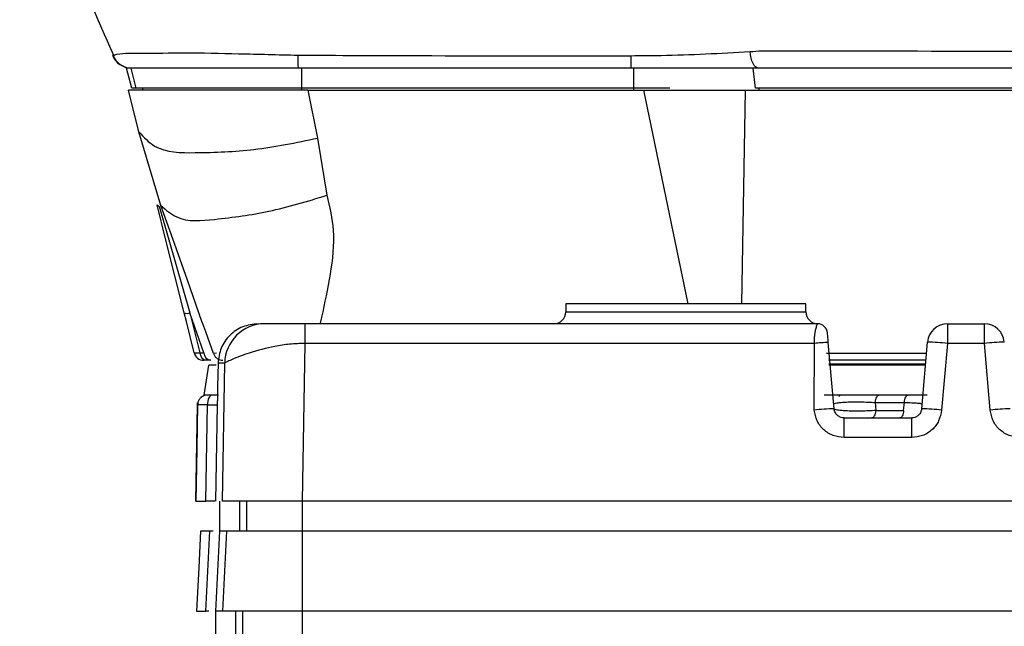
# Model space of a CAD drawing. Header units: millimetres. Extents: x 10 to 272, y 8 to 208.
# Tile 47 of 55: x 177.53 to 189.83, y 106.49 to 114.07. Entities that reach past the tile are written whole.
import ezdxf

# ---------------------------------------------------------------- set-up
doc = ezdxf.new("R2010")
doc.units = ezdxf.units.MM

msp = doc.modelspace()

# ---------------------------------------------------------------- linework, layer by layer
at = {"color": 7, "linetype": 'Continuous', "lineweight": 25}
for p, q in [((178.7119, 113.6131), (178.6947, 113.6142)), ((185.1691, 113.4627), (185.1691, 113.6168)), ((178.9293, 113.2127), (178.8623, 113.4627)), ((178.9181, 113.4627), (178.8623, 113.4627)), ((178.9833, 113.2127), (178.9181, 113.4627)), ((181.0539, 113.4627), (178.9181, 113.4627)), ((181.0537, 113.2127), (181.0539, 113.4627)), ((185.2026, 113.4627), (181.0539, 113.4627)), ((185.2024, 113.2127), (185.2026, 113.4627)), ((186.6911, 113.4627), (185.2026, 113.4627)), ((186.7234, 113.2127), (186.6911, 113.4627)), ((203.0166, 113.4627), (186.6911, 113.4627)), ((178.9833, 113.2127), (178.9293, 113.2127)), ((181.0537, 113.2127), (178.9833, 113.2127)), ((181.0535, 113.1877), (181.0535, 113.2127)), ((185.2024, 113.2127), (181.0537, 113.2127)), ((185.2021, 113.1877), (185.2021, 113.2127)), ((185.6533, 113.2127), (185.2024, 113.2127)), ((202.9839, 113.2127), (186.7234, 113.2127)), ((179.0156, 112.6645), (178.8851, 113.1878)), ((181.1284, 113.1877), (178.8851, 113.1877)), ((181.1293, 113.1878), (181.2473, 112.587)), ((181.1293, 113.1877), (185.3249, 113.1877)), ((185.3249, 113.1877), (186.5936, 113.1877)), ((185.8826, 110.5181), (185.3249, 113.1877)), ((186.5935, 113.1877), (186.5478, 110.5181)), ((186.5935, 113.1877), (203.1095, 113.1877)), ((179.2923, 111.7457), (179.0156, 112.6645)), ((181.2473, 112.587), (181.3661, 111.8736)), ((184.3515, 110.5181), (184.3515, 110.4181)), ((187.3515, 110.5181), (184.3515, 110.5181)), ((187.3515, 110.4181), (187.3515, 110.5181)), ((179.8292, 109.9075), (179.6536, 110.4034)), ((179.6536, 110.4034), (179.7774, 109.9075)), ((184.3515, 110.4181), (187.3515, 110.4181)), ((181.0929, 110.2681), (180.5888, 110.2681)), ((181.0929, 110.0225), (181.0929, 110.2681)), ((187.4966, 110.2681), (181.0929, 110.2681)), ((189.121, 110.2681), (189.121, 110.0225)), ((189.121, 110.2681), (189.5821, 110.2681)), ((189.5821, 110.0225), (189.5821, 110.2681)), ((181.0591, 108.0527), (181.0929, 110.0225)), ((187.4572, 110.0225), (181.0929, 110.0225)), ((187.4549, 109.1898), (187.4572, 110.0225)), ((187.704, 109.2072), (187.6316, 110.0347)), ((188.7991, 109.2072), (188.872, 110.0399)), ((189.121, 110.0225), (189.0482, 109.1898)), ((189.5821, 110.0225), (189.121, 110.0225)), ((189.6549, 109.1898), (189.5821, 110.0225)), ((179.7774, 109.9075), (179.8292, 109.9075)), ((179.9873, 109.9016), (179.9471, 109.896)), ((187.6073, 109.9033), (188.86, 109.9033)), ((179.8632, 109.8127), (179.8277, 109.8127)), ((179.833, 109.3777), (179.8924, 109.7527)), ((179.915, 109.8127), (179.8632, 109.8127)), ((179.981, 109.7527), (179.8924, 109.7527)), ((180.0056, 109.7769), (180.0004, 109.4831)), ((180.089, 109.7769), (180.0056, 109.7769)), ((180.0594, 108.0527), (180.089, 109.7769)), ((188.8521, 109.8127), (187.6347, 109.8127)), ((188.8479, 109.7645), (187.6389, 109.7645)), ((188.8469, 109.7527), (187.6402, 109.7527)), ((179.9357, 109.3777), (179.833, 109.3777)), ((179.9352, 109.3777), (179.8731, 109.3777)), ((180.0134, 109.3777), (179.9352, 109.3777)), ((180.0089, 109.3777), (179.9357, 109.3777)), ((187.7669, 109.3777), (187.5782, 109.3777)), ((187.7669, 109.3777), (187.748, 109.3797)), ((188.2682, 109.3777), (187.7669, 109.3777)), ((188.8687, 109.3777), (188.0653, 109.3777)), ((188.2174, 109.2851), (188.2257, 109.1858)), ((188.2174, 109.2851), (188.582, 109.2851)), ((188.6299, 109.3777), (188.2682, 109.3777)), ((188.5732, 109.1858), (188.582, 109.2851)), ((188.8333, 109.3777), (188.6299, 109.3777)), ((179.7271, 108.0527), (179.7481, 109.2549)), ((179.8513, 108.0527), (179.8724, 109.2549)), ((179.9945, 109.2549), (179.9735, 108.0527)), ((179.9958, 109.2549), (179.9945, 109.2549)), ((188.2257, 109.1858), (188.5732, 109.1858)), ((187.8285, 109.0931), (188.6746, 109.0931)), ((187.8285, 108.8475), (187.8285, 109.0931)), ((188.6746, 108.8475), (188.6746, 109.0931)), ((188.6746, 108.8475), (187.8285, 108.8475)), ((179.7295, 108.0527), (179.8513, 108.0527)), ((179.9669, 108.0527), (179.8513, 108.0527)), ((180.0296, 107.6777), (180.0296, 108.0527)), ((181.0591, 108.0527), (180.0594, 108.0527)), ((180.2759, 108.0527), (180.2759, 107.6777)), ((180.3618, 108.0527), (180.3618, 107.6777)), ((208.644, 108.0527), (181.0591, 108.0527)), ((181.0593, 107.6777), (181.0593, 108.0527)), ((179.9039, 107.6777), (179.788, 107.6777)), ((179.8513, 106.6777), (179.9039, 107.6777)), ((179.9443, 107.6777), (179.9039, 107.6777)), ((180.0259, 107.6777), (179.9735, 106.6777)), ((180.1118, 107.6777), (180.0259, 107.6777)), ((180.1118, 107.6777), (180.0594, 106.6777)), ((181.0593, 107.6777), (180.1118, 107.6777)), ((181.0593, 106.6777), (181.0593, 107.6777)), ((208.6438, 107.6777), (181.0593, 107.6777)), ((179.7357, 106.6777), (179.8513, 106.6777)), ((179.8916, 106.6777), (179.8513, 106.6777)), ((180.0594, 106.6777), (179.9735, 106.6777)), ((179.9771, 106.3027), (179.9771, 106.6777)), ((181.0593, 106.6777), (180.0594, 106.6777)), ((180.2235, 106.6777), (180.2235, 106.3027)), ((180.3094, 106.6777), (180.3094, 106.3027)), ((208.6438, 106.6777), (181.0593, 106.6777)), ((181.0593, 106.3027), (181.0593, 106.6777))]:
    msp.add_line(p, q, dxfattribs=at)
at = {"color": 7, "linetype": 'Continuous', "lineweight": 25, "flags": 128}
for points in [[(186.7606, 113.4627), (186.7419, 113.4665), (186.7238, 113.4777), (186.7068, 113.496), (186.6914, 113.5208), (186.6781, 113.5514), (186.6673, 113.5868), (186.6593, 113.6261), (186.6543, 113.668)], [(179.5826, 110.4034), (179.351, 111.3304), (179.2452, 111.7535)], [(179.2682, 111.7363), (179.389, 111.3187), (179.6536, 110.4034)], [(179.9471, 109.896), (179.8513, 110.1666), (179.8159, 110.2667), (179.805, 110.2975), (179.6224, 110.8134), (179.4404, 111.3273), (179.2923, 111.7457)], [(179.7064, 109.9075), (179.6095, 110.2954), (179.5826, 110.4034)], [(187.6316, 110.0347), (187.6289, 110.0656), (187.6255, 110.1039), (187.6238, 110.1237), (187.6225, 110.1389), (187.6215, 110.1499), (187.6211, 110.154)], [(179.7481, 109.2549), (179.7509, 109.279), (179.7509, 109.2792)], [(179.9352, 109.3777), (179.9231, 109.3754), (179.9114, 109.3684), (179.9006, 109.3571), (179.8912, 109.3419), (179.8833, 109.3233), (179.8775, 109.3021), (179.8738, 109.279), (179.8724, 109.2549)], [(188.2174, 109.2851), (188.2203, 109.3043), (188.2245, 109.3222), (188.2298, 109.3382), (188.2362, 109.3519), (188.2434, 109.363), (188.2513, 109.3711), (188.2596, 109.3761), (188.2682, 109.3777)], [(188.582, 109.2851), (188.5847, 109.3043), (188.5886, 109.3222), (188.5937, 109.3382), (188.5997, 109.3519), (188.6065, 109.363), (188.614, 109.3711), (188.6219, 109.3761), (188.6299, 109.3777)], [(179.7499, 109.2552), (179.7403, 108.7077), (179.7289, 108.0527)], [(188.2257, 109.1858), (188.2228, 109.1665), (188.2186, 109.1487), (188.2133, 109.1327), (188.2069, 109.119), (188.1997, 109.1079), (188.1919, 109.0998), (188.1836, 109.0948), (188.175, 109.0931)], [(188.5732, 109.1858), (188.5705, 109.1665), (188.5665, 109.1487), (188.5615, 109.1327), (188.5555, 109.119), (188.5487, 109.1079), (188.5412, 109.0998), (188.5333, 109.0948), (188.5253, 109.0931)], [(179.7874, 107.6778), (179.7637, 107.2264), (179.7349, 106.6778)]]:
    msp.add_lwpolyline(points, dxfattribs=at)
at = {"color": 7, "linetype": 'Continuous', "lineweight": 25}
for centre, radius, start, end in [((178.9203, 113.7127), 0.25, 202.1634, 269.22039), ((178.9238, 113.7127), 0.25, 200.83227, 269.9977), ((182.8033, 113.5925), 1.802, 179.0063, 184.12903), ((179.1905, 113.2127), 0.1282, 179.99695, 191.245), ((187.0178, 113.2126), 0.2552, 179.98053, 185.6029), ((179.272, 111.7654), 0.0293, 204.01456, 262.5412), ((179.6181, 110.5119), 0.1141, 251.86452, 288.13548), ((184.2015, 110.4181), 0.15, 270.0004, 359.99996), ((187.5015, 110.4181), 0.15, 179.99974, 269.99991), ((180.5889, 109.7682), 0.5, 90.00469, 179.00512), ((187.4966, 110.1431), 0.125, 5.00055, 89.99987), ((189.121, 110.0181), 0.25, 89.99993, 175.00001), ((189.5821, 110.0181), 0.25, 4.99999, 90.00007), ((187.7198, 107.5218), 2.5145, 92.01094, 95.9939), ((188.746, 106.4508), 3.5914, 84.00575, 87.98952), ((189.9571, 106.4508), 3.5914, 92.01048, 95.99425), ((179.8277, 109.9377), 0.125, 193.99933, 270.0003), ((179.8783, 109.9126), 0.101, 182.89093, 261.40268), ((179.9301, 109.9126), 0.101, 182.89093, 261.40268), ((179.8731, 109.2527), 0.125, 90.00013, 130.64892), ((187.83, 105.6181), 3.5914, 92.01048, 95.99425), ((188.6731, 105.6181), 3.5914, 84.00575, 87.98952), ((190.03, 105.6181), 3.5914, 92.01048, 95.99425)]:
    msp.add_arc(centre, radius, start, end, dxfattribs=at)
for points, knots in [([(177.5271, 116.3099), (177.7005, 115.9121), (178.0922, 115.0135), (178.4835, 114.1147), (178.7016, 113.6138)], [0, 0, 0, 0, 0.44265834, 1, 1, 1, 1]), ([(178.6902, 113.6238), (178.7072, 113.6274), (178.8238, 113.6524), (179.1238, 113.6457), (179.6295, 113.6566), (180.2819, 113.6412), (180.7554, 113.6297), (181.0016, 113.6237)], [0, 0, 0, 0, 0.0225639, 0.1545297, 0.3856562, 0.6805039, 1, 1, 1, 1]), ([(181.0016, 113.6237), (181.5043, 113.6213), (182.8934, 113.6144), (184.2826, 113.6159), (185.1691, 113.6168)], [0, 0, 0, 0, 0.36188103, 1, 1, 1, 1]), ([(185.1691, 113.6168), (185.2938, 113.6176), (185.7892, 113.6208), (186.284, 113.6478), (186.6543, 113.668)], [0, 0, 0, 0, 0.25169147, 1, 1, 1, 1]), ([(186.6543, 113.668), (186.7021, 113.6715), (186.7499, 113.675), (186.7978, 113.6784), (186.7978, 113.6784)], [0, 0, 0, 0, 0.9998183, 1, 1, 1, 1]), ([(186.7978, 113.6784), (186.7978, 113.6784), (187.7419, 113.6784), (189.6077, 113.6727), (192.4181, 113.6684), (195.194, 113.6667), (197.9306, 113.6691), (200.0169, 113.6732), (201.666, 113.6768), (202.4328, 113.6784), (202.9053, 113.6784), (202.9053, 113.6784)], [0, 0, 0, 0, 0.0000016, 0.175847, 0.3474921, 0.5234407, 0.6928484, 0.857183, 0.9119987, 0.9999984, 1, 1, 1, 1]), ([(179.0156, 112.6645), (179.0776, 112.5983), (179.2596, 112.4039), (179.8079, 112.4032), (180.4754, 112.4258), (180.9825, 112.5317), (181.2473, 112.587)], [0, 0, 0, 0, 0.1140179, 0.3351034, 0.6527061, 1, 1, 1, 1]), ([(179.2923, 111.7457), (179.3551, 111.6908), (179.5403, 111.5292), (180.0453, 111.5786), (180.6618, 111.6581), (181.1238, 111.7995), (181.3661, 111.8736)], [0, 0, 0, 0, 0.1128773, 0.3327889, 0.6500878, 1, 1, 1, 1]), ([(181.3661, 111.8736), (181.3993, 111.7287), (181.4739, 111.4036), (181.4139, 110.8861), (181.3383, 110.5284), (181.295, 110.3373), (181.2885, 110.3091), (181.2825, 110.2825), (181.2792, 110.2681)], [0, 0, 0, 0, 0.2727296, 0.6114683, 0.9466999, 0.9495538, 0.9728575, 1, 1, 1, 1]), ([(180.5056, 110.2681), (180.44, 110.2606), (180.3095, 110.2456), (180.1453, 110.1311), (180.0306, 109.9691), (180.0139, 109.8408), (180.0056, 109.7769)], [0, 0, 0, 0, 0.2528899, 0.5037313, 0.7528661, 1, 1, 1, 1]), ([(187.4572, 110.0225), (187.4573, 110.0372), (187.4574, 110.0689), (187.4615, 110.1133), (187.4677, 110.1578), (187.4761, 110.2026), (187.4857, 110.2404), (187.4944, 110.2625), (187.4966, 110.2681)], [0, 0, 0, 0, 0.1763555, 0.3806958, 0.5342371, 0.7151837, 0.9275273, 1, 1, 1, 1]), ([(181.0929, 110.0225), (181.0287, 110.0206), (180.9024, 110.0168), (180.6676, 109.9802), (180.4229, 109.9168), (180.2236, 109.8421), (180.1239, 109.7954), (180.0966, 109.7809), (180.089, 109.7769)], [0, 0, 0, 0, 0.1846889, 0.363463, 0.6831073, 0.9109004, 0.9751735, 1, 1, 1, 1]), ([(179.7064, 109.9075), (179.7127, 109.9065), (179.7331, 109.9034), (179.7569, 109.9062), (179.7743, 109.9073), (179.7774, 109.9075)], [0, 0, 0, 0, 0.2662666, 0.8681308, 1, 1, 1, 1]), ([(179.9471, 109.896), (179.9524, 109.8843), (179.9632, 109.8609), (179.9918, 109.8342), (180.0264, 109.8162), (180.0521, 109.8139), (180.0649, 109.8127)], [0, 0, 0, 0, 0.25, 0.5000006, 0.7500019, 1, 1, 1, 1]), ([(180.0004, 109.4831), (179.9998, 109.4534), (179.9989, 109.3992), (179.9974, 109.329), (179.9966, 109.2826), (179.9959, 109.2607), (179.9958, 109.2549)], [0, 0, 0, 0, 0.3910754, 0.7120174, 0.9234554, 1, 1, 1, 1]), ([(179.8298, 109.37), (179.8182, 109.3645), (179.795, 109.3535), (179.7692, 109.3247), (179.7527, 109.2909), (179.7511, 109.2667), (179.7503, 109.2551)], [0, 0, 0, 0, 0.2556617, 0.5146303, 0.7656863, 1, 1, 1, 1]), ([(187.699, 109.2636), (187.7022, 109.2669), (187.7128, 109.278), (187.7472, 109.2809), (187.7964, 109.2887), (187.8649, 109.2919), (187.9459, 109.2941), (188.0352, 109.2935), (188.1266, 109.2908), (188.1876, 109.287), (188.2174, 109.2851)], [0, 0, 0, 0, 0.0255884, 0.0865899, 0.1849432, 0.3171332, 0.4761044, 0.6501825, 0.8286947, 1, 1, 1, 1]), ([(187.7669, 109.3777), (187.7691, 109.3778), (187.7726, 109.3778), (187.7749, 109.3684), (187.7681, 109.3648), (187.7625, 109.3619)], [0, 0, 0, 0, 0.2252994, 0.368583, 1, 1, 1, 1]), ([(188.582, 109.2851), (188.613, 109.2849), (188.6678, 109.2846), (188.736, 109.2781), (188.7819, 109.2775), (188.7993, 109.2666), (188.8041, 109.2636)], [0, 0, 0, 0, 0.41220599, 0.72849795, 0.92593711, 1, 1, 1, 1]), ([(179.8724, 109.2549), (179.8554, 109.2551), (179.825, 109.2555), (179.7863, 109.2554), (179.7618, 109.2559), (179.7508, 109.2551), (179.7481, 109.2549)], [0, 0, 0, 0, 0.409127, 0.7339073, 0.9355213, 1, 1, 1, 1]), ([(179.8724, 109.2549), (179.8896, 109.255), (179.92, 109.2552), (179.9586, 109.2552), (179.9828, 109.2554), (179.9938, 109.255), (179.9966, 109.2549)], [0, 0, 0, 0, 0.4154851, 0.7339906, 0.9325366, 1, 1, 1, 1]), ([(187.8285, 108.8475), (187.7822, 108.8527), (187.6898, 108.863), (187.5702, 108.9397), (187.4826, 109.0522), (187.4641, 109.1439), (187.4549, 109.1898)], [0, 0, 0, 0, 0.2494669, 0.4986375, 0.7487345, 1, 1, 1, 1]), ([(187.8285, 109.0931), (187.8158, 109.0943), (187.7885, 109.0967), (187.7492, 109.1179), (187.7225, 109.1483), (187.7081, 109.18), (187.7054, 109.198), (187.704, 109.2072)], [0, 0, 0, 0, 0.2059709, 0.4410791, 0.7052144, 0.848937, 1, 1, 1, 1]), ([(188.2257, 109.1858), (188.1961, 109.1839), (188.1357, 109.1801), (188.0448, 109.1774), (187.9555, 109.1768), (187.8742, 109.179), (187.8052, 109.1823), (187.7547, 109.1898), (187.7197, 109.1932), (187.7076, 109.204), (187.704, 109.2072)], [0, 0, 0, 0, 0.1686589, 0.345182, 0.5180294, 0.6767194, 0.8095491, 0.9092974, 0.9723692, 1, 1, 1, 1]), ([(188.7991, 109.2072), (188.7977, 109.198), (188.7949, 109.18), (188.7805, 109.1483), (188.7539, 109.1179), (188.7146, 109.0967), (188.6873, 109.0943), (188.6746, 109.0931)], [0, 0, 0, 0, 0.151063, 0.2947856, 0.5589209, 0.7940291, 1, 1, 1, 1]), ([(189.0482, 109.1898), (189.0389, 109.1439), (189.0205, 109.0522), (188.9329, 108.9397), (188.8133, 108.8629), (188.7208, 108.8526), (188.6746, 108.8475)], [0, 0, 0, 0, 0.2512557, 0.5013436, 0.7507276, 1, 1, 1, 1]), ([(190.0285, 108.8475), (189.9822, 108.8527), (189.8898, 108.863), (189.7702, 108.9397), (189.6826, 109.0522), (189.6641, 109.1439), (189.6549, 109.1898)], [0, 0, 0, 0, 0.2494669, 0.4986375, 0.7487345, 1, 1, 1, 1])]:
    msp.add_open_spline(points, degree=3, knots=knots, dxfattribs=at)

doc.saveas('drawing.dxf')
